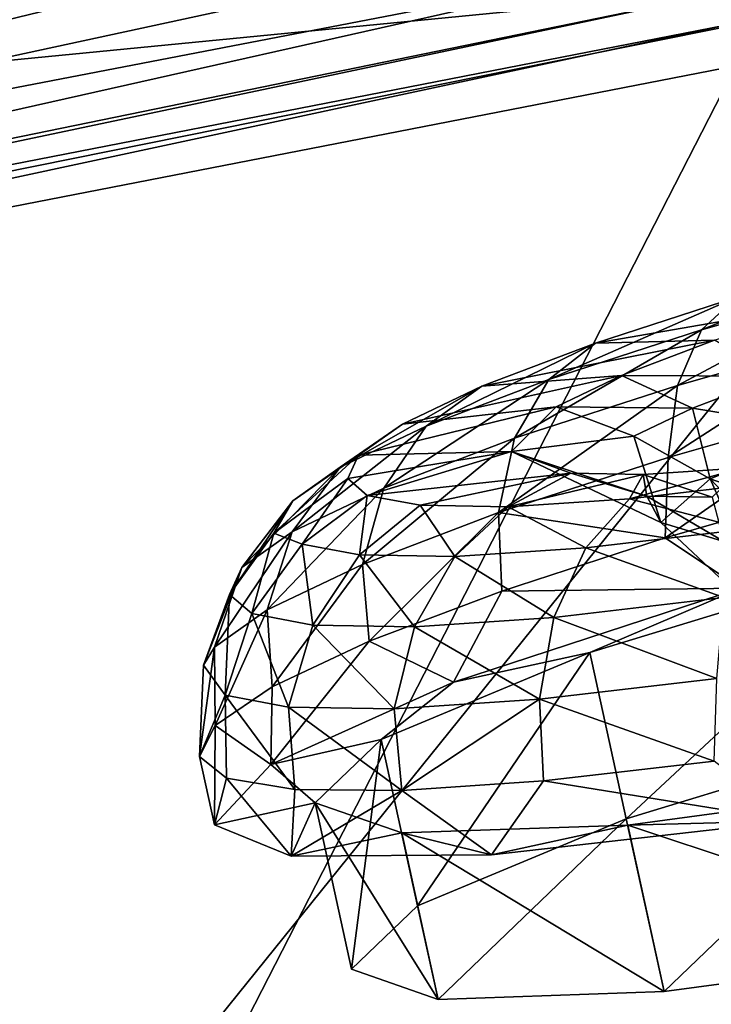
# Model space of a CAD drawing. Header units: metres. Extents: x 0 to 1651, y -1070 to 0.
# Tile 16 of 109: x 560 to 580, y -908 to -879. Entities that reach past the tile are written whole.
import ezdxf

# ---------------------------------------------------------------- set-up
doc = ezdxf.new("R2010")
doc.units = ezdxf.units.M

msp = doc.modelspace()

# ---------------------------------------------------------------- linework, layer by layer
at = {"layer": 'None'}
for points in [[(522.687622, -878.859192, -397.708893), (521.472595, -882.692444, -394.833649), (577.678101, -866.313721, -398.780426)], [(521.472595, -882.692444, -394.833649), (578.148621, -868.504761, -397.307617), (577.678101, -866.313721, -398.780426)], [(578.148621, -868.504761, -397.307617), (521.472595, -882.692444, -394.833649), (578.5896, -870.558105, -395.641296)], [(520.419556, -886.018555, -391.440338), (578.997437, -872.457214, -393.793457), (578.5896, -870.558105, -395.641296)], [(578.5896, -870.558105, -395.641296), (521.472595, -882.692444, -394.833649), (520.419556, -886.018555, -391.440338)], [(579.369141, -874.18811, -391.779236), (578.997437, -872.457214, -393.793457), (520.419556, -886.018555, -391.440338)], [(579.701843, -875.737488, -389.61441), (579.369141, -874.18811, -391.779236), (519.559814, -888.737122, -387.627777)], [(519.559814, -888.737122, -387.627777), (579.369141, -874.18811, -391.779236), (520.419556, -886.018555, -391.440338)], [(579.992737, -877.091919, -387.314758), (579.701843, -875.737488, -389.61441), (519.559814, -888.737122, -387.627777)], [(519.796448, -884.075562, -406), (514.144531, -877.8255, -406), (590.582947, -877.16272, -406)], [(580.239075, -878.239136, -384.897552), (579.992737, -877.091919, -387.314758), (518.900208, -890.82489, -383.418823)], [(579.992737, -877.091919, -387.314758), (519.559814, -888.737122, -387.627777), (518.900208, -890.82489, -383.418823)], [(530.069397, -889.384277, -406), (519.796448, -884.075562, -406), (590.582947, -877.16272, -406)], [(590.582947, -877.16272, -406), (543.202576, -935.981506, -63), (530.069397, -889.384277, -406)], [(615.638672, -920.923889, -63), (543.202576, -935.981506, -63), (590.582947, -877.16272, -406)], [(580.439209, -879.171082, -382.385681), (580.239075, -878.239136, -384.897552), (518.752686, -891.217285, -382.386414)], [(580.239075, -878.239136, -384.897552), (518.900208, -890.82489, -383.418823), (518.752686, -891.217285, -382.386414)], [(518.752686, -891.217285, -382.386414), (517.490356, -892.671936, -377.175201), (580.439209, -879.171082, -382.385681)], [(517.490356, -892.671936, -377.175201), (580.733521, -880.355408, -377.175201), (580.439209, -879.171082, -382.385681)], [(517.490356, -892.671936, -377.175201), (554.688477, -931.153809, -60), (580.733521, -880.355408, -377.175201)], [(554.688477, -931.153809, -60), (606.657959, -920.294556, -60), (580.733521, -880.355408, -377.175201)]]:
    msp.add_3dface(points, dxfattribs=at)
at = {"layer": 'None012310'}
for points in [[(580.758789, -887.10083, -269.919739), (585.406128, -885.775269, -272.400879), (579.738708, -888.052124, -271.854767)], [(585.406128, -885.775269, -272.400879), (584.764221, -886.618652, -274.537781), (579.738708, -888.052124, -271.854767)], [(579.738708, -888.052124, -271.854767), (584.764221, -886.618652, -274.537781), (579.031494, -889.671204, -273.626434)], [(584.764221, -886.618652, -274.537781), (584.383667, -888.144531, -276.483826), (579.031494, -889.671204, -273.626434)], [(576.643188, -888.434998, -266.447174), (580.758789, -887.10083, -269.919739), (575.288269, -889.494812, -268.099609)], [(580.758789, -887.10083, -269.919739), (579.738708, -888.052124, -271.854767), (575.288269, -889.494812, -268.099609)], [(583.494629, -887.253296, -265.942108), (580.758789, -887.10083, -269.919739), (576.643188, -888.434998, -266.447174)], [(580.116272, -888.34845, -263.091583), (583.494629, -887.253296, -265.942108), (576.643188, -888.434998, -266.447174)], [(575.288269, -889.494812, -268.099609), (579.738708, -888.052124, -271.854767), (574.291809, -891.207642, -269.627197)], [(579.738708, -888.052124, -271.854767), (579.031494, -889.671204, -273.626434), (574.291809, -891.207642, -269.627197)], [(579.031494, -889.671204, -273.626434), (584.383667, -888.144531, -276.483826), (578.763916, -891.76947, -274.962799)], [(584.383667, -888.144531, -276.483826), (584.339478, -890.179077, -277.939484), (578.763916, -891.76947, -274.962799)], [(575.288269, -889.494812, -268.099609), (571.714417, -890.855225, -263.477264), (576.643188, -888.434998, -266.447174)], [(571.714417, -890.855225, -263.477264), (573.338318, -889.692993, -262.172638), (576.643188, -888.434998, -266.447174)], [(576.643188, -888.434998, -266.447174), (573.338318, -889.692993, -262.172638), (580.116272, -888.34845, -263.091583)], [(573.338318, -889.692993, -262.172638), (577.403381, -889.381104, -259.582764), (580.116272, -888.34845, -263.091583)], [(580.116272, -888.34845, -263.091583), (577.403381, -889.381104, -259.582764), (581.922058, -889.395874, -261.712372)], [(574.291809, -891.207642, -269.627197), (570.485657, -892.656494, -264.704407), (575.288269, -889.494812, -268.099609)], [(570.485657, -892.656494, -264.704407), (571.714417, -890.855225, -263.477264), (575.288269, -889.494812, -268.099609)], [(575.502747, -890.289551, -255.65239), (577.403381, -889.381104, -259.582764), (571.022949, -890.799683, -257.384583)], [(577.403381, -889.381104, -259.582764), (573.338318, -889.692993, -262.172638), (571.022949, -890.799683, -257.384583)], [(579.476563, -890.326782, -258.549408), (577.403381, -889.381104, -259.582764), (575.502747, -890.289551, -255.65239)], [(577.403381, -889.381104, -259.582764), (579.476563, -890.326782, -258.549408), (581.922058, -889.395874, -261.712372)], [(579.476563, -890.326782, -258.549408), (583.444946, -890.979614, -260.78363), (581.922058, -889.395874, -261.712372)], [(571.022949, -890.799683, -257.384583), (573.338318, -889.692993, -262.172638), (569.210632, -892.051941, -258.299622)], [(573.338318, -889.692993, -262.172638), (571.714417, -890.855225, -263.477264), (569.210632, -892.051941, -258.299622)], [(574.291809, -891.207642, -269.627197), (579.031494, -889.671204, -273.626434), (573.826294, -893.370117, -270.7966)], [(579.031494, -889.671204, -273.626434), (578.763916, -891.76947, -274.962799), (573.826294, -893.370117, -270.7966)], [(571.022949, -890.799683, -257.384583), (569.74585, -891.703369, -252.40918), (575.502747, -890.289551, -255.65239)], [(569.74585, -891.703369, -252.40918), (574.199036, -891.588623, -247.575699), (575.502747, -890.289551, -255.65239)], [(575.502747, -890.289551, -255.65239), (574.199036, -891.588623, -247.575699), (577.763306, -891.145691, -255.006485)], [(577.763306, -891.145691, -255.006485), (579.476563, -890.326782, -258.549408), (575.502747, -890.289551, -255.65239)], [(577.763306, -891.145691, -255.006485), (579.987183, -892.392639, -255.540634), (579.476563, -890.326782, -258.549408)], [(578.763916, -891.76947, -274.962799), (584.339478, -890.179077, -277.939484), (578.678711, -894.107544, -275.53064)], [(578.678711, -894.107544, -275.53064), (584.339478, -890.179077, -277.939484), (584.151367, -892.534729, -278.546448)], [(579.987183, -892.392639, -255.540634), (583.444946, -890.979614, -260.78363), (579.476563, -890.326782, -258.549408)], [(569.210632, -892.051941, -258.299622), (571.714417, -890.855225, -263.477264), (567.819153, -893.930969, -259.190216)], [(571.714417, -890.855225, -263.477264), (570.485657, -892.656494, -264.704407), (567.819153, -893.930969, -259.190216)], [(569.210632, -892.051941, -258.299622), (567.829712, -893.029114, -252.919373), (571.022949, -890.799683, -257.384583)], [(567.829712, -893.029114, -252.919373), (569.74585, -891.703369, -252.40918), (571.022949, -890.799683, -257.384583)], [(586.147461, -894.559875, -259.393005), (583.444946, -890.979614, -260.78363), (579.987183, -892.392639, -255.540634)], [(573.826294, -893.370117, -270.7966), (569.861267, -894.879395, -265.668274), (574.291809, -891.207642, -269.627197)], [(569.861267, -894.879395, -265.668274), (570.485657, -892.656494, -264.704407), (574.291809, -891.207642, -269.627197)], [(574.199036, -891.588623, -247.575699), (578.546326, -893.661987, -247.938751), (577.763306, -891.145691, -255.006485)], [(578.546326, -893.661987, -247.938751), (579.987183, -892.392639, -255.540634), (577.763306, -891.145691, -255.006485)], [(574.199036, -891.588623, -247.575699), (569.434753, -892.382263, -247.545364), (570.002075, -892.869507, -242.681702)], [(569.74585, -891.703369, -252.40918), (569.434753, -892.382263, -247.545364), (574.199036, -891.588623, -247.575699)], [(574.199036, -891.588623, -247.575699), (570.002075, -892.869507, -242.681702), (575.928162, -892.226013, -239.499542)], [(578.546326, -893.661987, -247.938751), (574.199036, -891.588623, -247.575699), (578.14679, -892.891296, -240.445816)], [(578.14679, -892.891296, -240.445816), (574.199036, -891.588623, -247.575699), (575.928162, -892.226013, -239.499542)], [(567.829712, -893.029114, -252.919373), (567.28479, -893.971863, -247.679306), (569.74585, -891.703369, -252.40918)], [(567.28479, -893.971863, -247.679306), (569.434753, -892.382263, -247.545364), (569.74585, -891.703369, -252.40918)], [(573.826294, -893.370117, -270.7966), (578.763916, -891.76947, -274.962799), (578.678711, -894.107544, -275.53064)], [(567.819153, -893.930969, -259.190216), (566.34845, -894.97168, -253.460251), (569.210632, -892.051941, -258.299622)], [(566.34845, -894.97168, -253.460251), (567.829712, -893.029114, -252.919373), (569.210632, -892.051941, -258.299622)], [(581.937256, -892.465027, -225.175247), (580.933472, -892.06842, -232.062073), (577.638794, -892.966736, -228.646317)], [(580.933472, -892.06842, -232.062073), (578.035767, -892.259888, -235.569901), (577.638794, -892.966736, -228.646317)], [(580.933472, -892.06842, -232.062073), (580.046692, -892.921814, -236.903519), (578.035767, -892.259888, -235.569901)], [(569.434753, -892.382263, -247.545364), (567.28479, -893.971863, -247.679306), (568.10675, -894.290222, -242.400391)], [(569.434753, -892.382263, -247.545364), (568.10675, -894.290222, -242.400391), (570.002075, -892.869507, -242.681702)], [(575.928162, -892.226013, -239.499542), (570.002075, -892.869507, -242.681702), (571.541199, -893.158752, -237.706802)], [(574.108704, -893.200012, -232.919632), (575.928162, -892.226013, -239.499542), (571.541199, -893.158752, -237.706802)], [(578.035767, -892.259888, -235.569901), (575.928162, -892.226013, -239.499542), (574.108704, -893.200012, -232.919632)], [(577.638794, -892.966736, -228.646317), (578.035767, -892.259888, -235.569901), (574.108704, -893.200012, -232.919632)], [(578.035767, -892.259888, -235.569901), (578.14679, -892.891296, -240.445816), (575.928162, -892.226013, -239.499542)], [(580.046692, -892.921814, -236.903519), (578.14679, -892.891296, -240.445816), (578.035767, -892.259888, -235.569901)], [(578.546326, -893.661987, -247.938751), (581.959351, -896.85321, -248.411224), (579.987183, -892.392639, -255.540634)], [(581.959351, -896.85321, -248.411224), (583.186279, -895.770508, -254.898926), (579.987183, -892.392639, -255.540634)], [(579.987183, -892.392639, -255.540634), (583.186279, -895.770508, -254.898926), (586.147461, -894.559875, -259.393005)], [(567.819153, -893.930969, -259.190216), (570.485657, -892.656494, -264.704407), (567.083435, -896.207092, -259.923889)], [(570.485657, -892.656494, -264.704407), (569.861267, -894.879395, -265.668274), (567.083435, -896.207092, -259.923889)], [(581.937256, -892.465027, -225.175247), (577.638794, -892.966736, -228.646317), (581.013062, -893.852783, -223.469437)], [(580.867859, -895.573608, -276.908386), (578.678711, -894.107544, -275.53064), (584.151367, -892.534729, -278.546448)], [(566.34845, -894.97168, -253.460251), (565.990051, -895.753601, -247.85881), (567.829712, -893.029114, -252.919373)], [(565.990051, -895.753601, -247.85881), (567.28479, -893.971863, -247.679306), (567.829712, -893.029114, -252.919373)], [(570.002075, -892.869507, -242.681702), (568.10675, -894.290222, -242.400391), (569.771057, -894.602966, -237.020676)], [(570.002075, -892.869507, -242.681702), (569.771057, -894.602966, -237.020676), (571.541199, -893.158752, -237.706802)], [(577.638794, -892.966736, -228.646317), (574.108704, -893.200012, -232.919632), (576.364807, -894.395325, -227.222946)], [(577.638794, -892.966736, -228.646317), (576.364807, -894.395325, -227.222946), (581.013062, -893.852783, -223.469437)], [(580.387573, -894.215271, -240.337448), (578.546326, -893.661987, -247.938751), (578.14679, -892.891296, -240.445816)], [(580.046692, -892.921814, -236.903519), (580.387573, -894.215271, -240.337448), (578.14679, -892.891296, -240.445816)], [(571.541199, -893.158752, -237.706802), (569.771057, -894.602966, -237.020676), (572.547546, -894.647583, -231.843979)], [(574.108704, -893.200012, -232.919632), (571.541199, -893.158752, -237.706802), (572.547546, -894.647583, -231.843979)], [(574.108704, -893.200012, -232.919632), (572.547546, -894.647583, -231.843979), (576.364807, -894.395325, -227.222946)], [(573.826294, -893.370117, -270.7966), (570.055542, -897.119873, -266.527954), (569.861267, -894.879395, -265.668274)], [(573.919128, -895.655762, -271.472473), (570.055542, -897.119873, -266.527954), (573.826294, -893.370117, -270.7966)], [(578.678711, -894.107544, -275.53064), (573.919128, -895.655762, -271.472473), (573.826294, -893.370117, -270.7966)], [(576.364807, -894.395325, -227.222946), (580.388672, -895.848877, -222.096115), (581.013062, -893.852783, -223.469437)], [(578.546326, -893.661987, -247.938751), (580.387573, -894.215271, -240.337448), (581.959351, -896.85321, -248.411224)], [(567.083435, -896.207092, -259.923889), (565.551331, -897.29126, -253.954712), (567.819153, -893.930969, -259.190216)], [(565.551331, -897.29126, -253.954712), (566.34845, -894.97168, -253.460251), (567.819153, -893.930969, -259.190216)], [(567.28479, -893.971863, -247.679306), (565.990051, -895.753601, -247.85881), (566.643494, -896.314758, -242.257553)], [(567.28479, -893.971863, -247.679306), (566.643494, -896.314758, -242.257553), (568.10675, -894.290222, -242.400391)], [(573.919128, -895.655762, -271.472473), (578.678711, -894.107544, -275.53064), (580.867859, -895.573608, -276.908386)], [(568.10675, -894.290222, -242.400391), (566.643494, -896.314758, -242.257553), (568.416016, -896.647827, -236.528168)], [(568.10675, -894.290222, -242.400391), (568.416016, -896.647827, -236.528168), (569.771057, -894.602966, -237.020676)], [(576.364807, -894.395325, -227.222946), (572.547546, -894.647583, -231.843979), (575.438354, -896.426697, -226.093597)], [(576.364807, -894.395325, -227.222946), (575.438354, -896.426697, -226.093597), (580.388672, -895.848877, -222.096115)], [(569.771057, -894.602966, -237.020676), (568.416016, -896.647827, -236.528168), (571.372925, -896.695374, -231.014984)], [(569.771057, -894.602966, -237.020676), (571.372925, -896.695374, -231.014984), (572.547546, -894.647583, -231.843979)], [(572.547546, -894.647583, -231.843979), (571.372925, -896.695374, -231.014984), (575.438354, -896.426697, -226.093597)], [(576.481445, -897.446594, -269.617401), (580.867859, -895.573608, -276.908386), (585.779724, -894.610413, -276.045746)], [(576.481445, -897.446594, -269.617401), (585.779724, -894.610413, -276.045746), (577.539246, -902.295288, -270.226563)], [(585.779724, -894.610413, -276.045746), (586.837585, -899.459106, -276.654877), (577.539246, -902.295288, -270.226563)], [(565.551331, -897.29126, -253.954712), (565.234436, -897.817627, -248.086349), (566.34845, -894.97168, -253.460251)], [(565.234436, -897.817627, -248.086349), (565.990051, -895.753601, -247.85881), (566.34845, -894.97168, -253.460251)], [(569.861267, -894.879395, -265.668274), (567.23645, -898.443542, -260.887085), (567.083435, -896.207092, -259.923889)], [(570.055542, -897.119873, -266.527954), (567.23645, -898.443542, -260.887085), (569.861267, -894.879395, -265.668274)], [(572.51593, -898.310913, -269.62384), (580.867859, -895.573608, -276.908386), (576.481445, -897.446594, -269.617401)], [(572.51593, -898.310913, -269.62384), (573.919128, -895.655762, -271.472473), (580.867859, -895.573608, -276.908386)], [(565.990051, -895.753601, -247.85881), (565.234436, -897.817627, -248.086349), (565.858643, -898.690369, -242.284317)], [(565.990051, -895.753601, -247.85881), (565.858643, -898.690369, -242.284317), (566.643494, -896.314758, -242.257553)], [(570.055542, -897.119873, -266.527954), (573.919128, -895.655762, -271.472473), (572.51593, -898.310913, -269.62384)], [(575.438354, -896.426697, -226.093597), (580.177734, -898.205078, -221.281174), (580.388672, -895.848877, -222.096115)], [(567.083435, -896.207092, -259.923889), (565.57019, -899.575989, -254.766617), (565.551331, -897.29126, -253.954712)], [(567.23645, -898.443542, -260.887085), (565.57019, -899.575989, -254.766617), (567.083435, -896.207092, -259.923889)], [(566.643494, -896.314758, -242.257553), (565.858643, -898.690369, -242.284317), (567.7052, -899.037354, -236.315735)], [(566.643494, -896.314758, -242.257553), (567.7052, -899.037354, -236.315735), (568.416016, -896.647827, -236.528168)], [(571.372925, -896.695374, -231.014984), (575.020691, -898.807007, -225.445541), (575.438354, -896.426697, -226.093597)], [(575.438354, -896.426697, -226.093597), (575.020691, -898.807007, -225.445541), (580.177734, -898.205078, -221.281174)], [(568.416016, -896.647827, -236.528168), (567.7052, -899.037354, -236.315735), (570.785583, -899.086853, -230.572388)], [(568.416016, -896.647827, -236.528168), (570.785583, -899.086853, -230.572388), (571.372925, -896.695374, -231.014984)], [(571.372925, -896.695374, -231.014984), (570.785583, -899.086853, -230.572388), (575.020691, -898.807007, -225.445541)], [(565.57019, -899.575989, -254.766617), (565.120789, -900.473694, -248.401779), (565.551331, -897.29126, -253.954712)], [(565.551331, -897.29126, -253.954712), (565.120789, -900.473694, -248.401779), (565.234436, -897.817627, -248.086349)], [(567.23645, -898.443542, -260.887085), (570.055542, -897.119873, -266.527954), (567.197876, -900.703979, -259.810455)], [(567.197876, -900.703979, -259.810455), (570.055542, -897.119873, -266.527954), (572.51593, -898.310913, -269.62384)], [(570.408691, -899.979919, -259.998138), (572.51593, -898.310913, -269.62384), (576.481445, -897.446594, -269.617401)], [(570.408691, -899.979919, -259.998138), (576.481445, -897.446594, -269.617401), (571.466553, -904.828613, -260.6073)], [(576.481445, -897.446594, -269.617401), (577.539246, -902.295288, -270.226563), (571.466553, -904.828613, -260.6073)], [(565.234436, -897.817627, -248.086349), (565.120789, -900.473694, -248.401779), (565.858643, -898.690369, -242.284317)], [(565.57019, -899.575989, -254.766617), (567.23645, -898.443542, -260.887085), (567.197876, -900.703979, -259.810455)], [(567.197876, -900.703979, -259.810455), (572.51593, -898.310913, -269.62384), (570.408691, -899.979919, -259.998138)], [(575.020691, -898.807007, -225.445541), (580.107544, -900.611633, -221.278061), (580.177734, -898.205078, -221.281174)], [(565.858643, -898.690369, -242.284317), (565.120789, -900.473694, -248.401779), (565.905457, -901.102051, -242.03717)], [(565.858643, -898.690369, -242.284317), (567.894104, -901.437073, -235.917358), (567.7052, -899.037354, -236.315735)], [(565.905457, -901.102051, -242.03717), (567.894104, -901.437073, -235.917358), (565.858643, -898.690369, -242.284317)], [(567.7052, -899.037354, -236.315735), (571.010315, -901.465759, -230.277542), (570.785583, -899.086853, -230.572388)], [(567.7052, -899.037354, -236.315735), (567.894104, -901.437073, -235.917358), (571.010315, -901.465759, -230.277542)], [(570.785583, -899.086853, -230.572388), (571.010315, -901.465759, -230.277542), (575.020691, -898.807007, -225.445541)], [(575.020691, -898.807007, -225.445541), (571.010315, -901.465759, -230.277542), (575.134277, -901.187012, -225.334457)], [(575.134277, -901.187012, -225.334457), (580.107544, -900.611633, -221.278061), (575.020691, -898.807007, -225.445541)], [(565.120789, -900.473694, -248.401779), (565.57019, -899.575989, -254.766617), (565.555054, -902.464233, -248.651855)], [(565.57019, -899.575989, -254.766617), (567.197876, -900.703979, -259.810455), (565.555054, -902.464233, -248.651855)], [(577.539246, -902.295288, -270.226563), (586.837585, -899.459106, -276.654877), (578.643494, -907.321716, -228.299576)], [(578.643494, -907.321716, -228.299576), (586.837585, -899.459106, -276.654877), (588.280334, -906.026428, -221.874649)], [(568.486084, -901.824707, -248.65239), (567.197876, -900.703979, -259.810455), (570.408691, -899.979919, -259.998138)], [(568.486084, -901.824707, -248.65239), (570.408691, -899.979919, -259.998138), (569.543945, -906.673462, -249.261536)], [(570.408691, -899.979919, -259.998138), (571.466553, -904.828613, -260.6073), (569.543945, -906.673462, -249.261536)], [(565.120789, -900.473694, -248.401779), (565.555054, -902.464233, -248.651855), (565.905457, -901.102051, -242.03717)], [(565.555054, -902.464233, -248.651855), (567.197876, -900.703979, -259.810455), (568.486084, -901.824707, -248.65239)], [(582.356079, -902.348022, -220.401093), (580.107544, -900.611633, -221.278061), (575.134277, -901.187012, -225.334457)], [(565.555054, -902.464233, -248.651855), (567.785645, -903.379395, -237.493973), (565.905457, -901.102051, -242.03717)], [(565.905457, -901.102051, -242.03717), (567.785645, -903.379395, -237.493973), (567.894104, -901.437073, -235.917358)], [(573.620544, -903.33905, -227.682587), (575.134277, -901.187012, -225.334457), (571.010315, -901.465759, -230.277542)], [(573.620544, -903.33905, -227.682587), (582.356079, -902.348022, -220.401093), (575.134277, -901.187012, -225.334457)], [(587.222473, -901.177734, -221.265503), (582.356079, -902.348022, -220.401093), (577.585632, -902.472961, -227.69043)], [(588.280334, -906.026428, -221.874649), (587.222473, -901.177734, -221.265503), (577.585632, -902.472961, -227.69043)], [(567.785645, -903.379395, -237.493973), (571.010315, -901.465759, -230.277542), (567.894104, -901.437073, -235.917358)], [(567.785645, -903.379395, -237.493973), (573.620544, -903.33905, -227.682587), (571.010315, -901.465759, -230.277542)], [(567.785645, -903.379395, -237.493973), (565.555054, -902.464233, -248.651855), (568.486084, -901.824707, -248.65239)], [(571.006287, -902.700195, -237.307419), (567.785645, -903.379395, -237.493973), (568.486084, -901.824707, -248.65239)], [(569.543945, -906.673462, -249.261536), (572.064148, -907.548889, -237.916565), (568.486084, -901.824707, -248.65239)], [(572.064148, -907.548889, -237.916565), (571.006287, -902.700195, -237.307419), (568.486084, -901.824707, -248.65239)], [(577.585632, -902.472961, -227.69043), (573.620544, -903.33905, -227.682587), (571.006287, -902.700195, -237.307419)], [(578.643494, -907.321716, -228.299576), (577.585632, -902.472961, -227.69043), (571.006287, -902.700195, -237.307419)], [(571.466553, -904.828613, -260.6073), (577.539246, -902.295288, -270.226563), (572.064148, -907.548889, -237.916565)], [(572.064148, -907.548889, -237.916565), (577.539246, -902.295288, -270.226563), (578.643494, -907.321716, -228.299576)], [(582.356079, -902.348022, -220.401093), (573.620544, -903.33905, -227.682587), (577.585632, -902.472961, -227.69043)], [(578.643494, -907.321716, -228.299576), (588.280334, -906.026428, -221.874649), (577.585632, -902.472961, -227.69043)], [(573.620544, -903.33905, -227.682587), (567.785645, -903.379395, -237.493973), (571.006287, -902.700195, -237.307419)], [(572.064148, -907.548889, -237.916565), (578.643494, -907.321716, -228.299576), (571.006287, -902.700195, -237.307419)], [(569.543945, -906.673462, -249.261536), (571.466553, -904.828613, -260.6073), (572.064148, -907.548889, -237.916565)]]:
    msp.add_3dface(points, dxfattribs=at)

doc.saveas('drawing.dxf')
